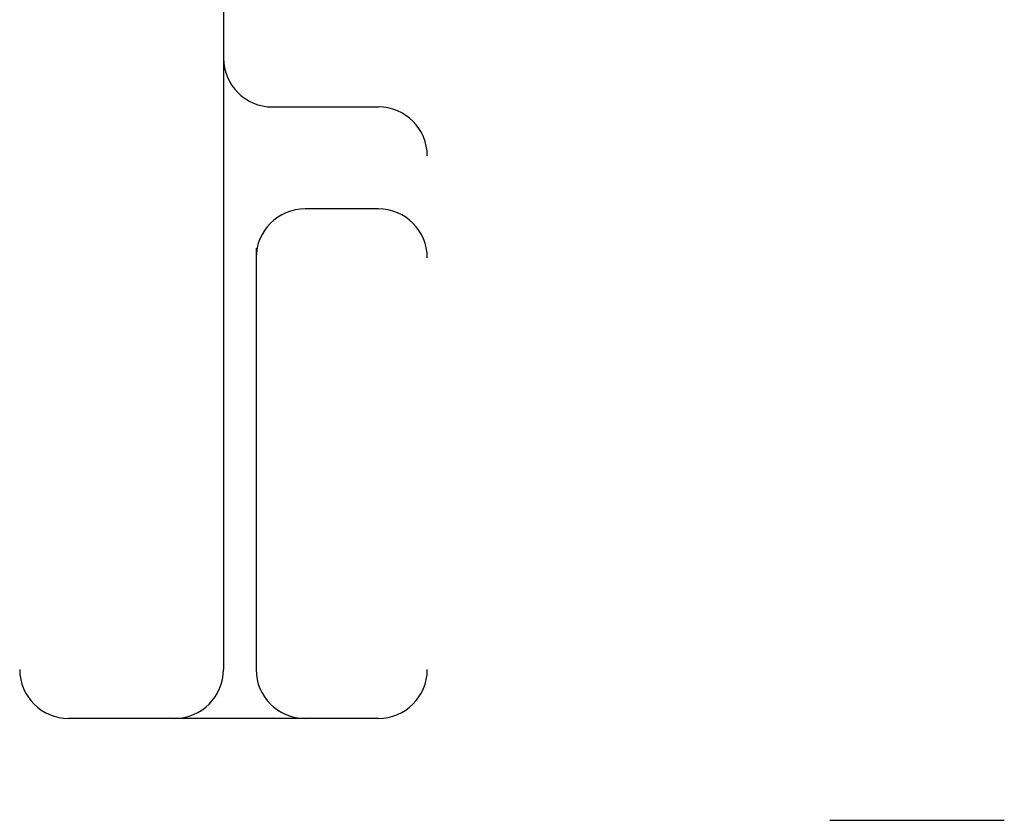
# Model space of a CAD drawing. Header units: inches. Extents: x 0 to 248, y 0 to 160.
# Tile 26 of 82: x 80.143 to 80.445, y 82.952 to 83.197. Entities that reach past the tile are written whole.
import ezdxf

# ---------------------------------------------------------------- set-up
doc = ezdxf.new("R2010")
doc.units = ezdxf.units.IN
doc.header["$LTSCALE"] = 13.627625
doc.header["$MEASUREMENT"] = 0
doc.linetypes.add('HIDDEN', pattern=[0.2, 0.1, -0.1])
doc.layers.add('DEFAULT_2', color=8, linetype='HIDDEN')

msp = doc.modelspace()

# ---------------------------------------------------------------- linework, layer by layer
at = {"layer": 'DEFAULT_2', "color": 8, "linetype": 'HIDDEN'}
for p, q in [((80.14327, 84.98286), (80.14327, 79.98286)), ((80.20577, 83.60786), (80.20577, 82.99786)), ((80.26827, 81.35786), (80.26827, 83.60786)), ((80.22077, 83.17036), (80.25327, 83.17036)), ((80.25327, 83.13911), (80.23077, 83.13911)), ((80.21577, 83.12706), (80.21577, 82.99786)), ((80.25327, 82.98286), (80.15827, 82.98286)), ((80.39166, 82.95161), (80.44521, 82.95161))]:
    msp.add_line(p, q, dxfattribs=at)
for centre, start, end in [((80.22077, 83.18536), 180, 270), ((80.25327, 83.15536), 0, 90), ((80.23077, 83.12411), 90, 180), ((80.25327, 83.12411), 0, 90), ((80.15827, 82.99786), 180, 270), ((80.19077, 82.99786), 270, 360), ((80.23077, 82.99786), 180, 270), ((80.25327, 82.99786), 270, 360)]:
    msp.add_arc(centre, 0.015, start, end, dxfattribs=at)

doc.saveas('drawing.dxf')
